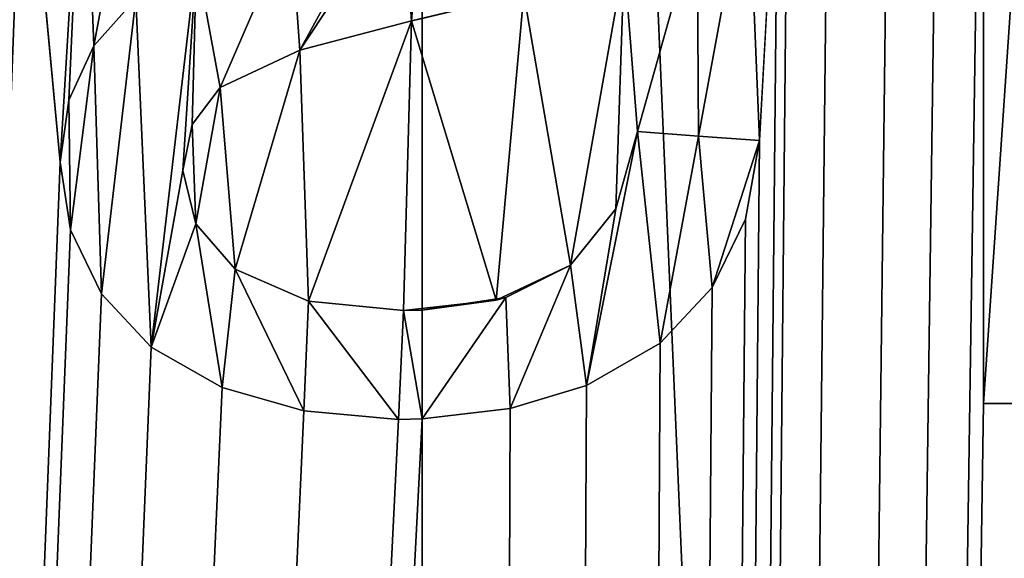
# Model space of a CAD drawing. Header units: millimetres. Extents: x -142 to 33, y -189 to 10.
# Tile 31 of 56: x -111.29 to -108.13, y -27.5 to -25.77. Entities that reach past the tile are written whole.
import ezdxf

# ---------------------------------------------------------------- set-up
doc = ezdxf.new("R2010")
doc.units = ezdxf.units.MM
doc.header["$LTSCALE"] = 52.148148
for name, color, linetype in [('145', 7, 'CONTINUOUS'), ('146', 7, 'CONTINUOUS'), ('159', 7, 'CONTINUOUS'), ('160', 7, 'CONTINUOUS'), ('161', 7, 'CONTINUOUS'), ('162', 7, 'CONTINUOUS'), ('163', 7, 'CONTINUOUS'), ('164', 7, 'CONTINUOUS'), ('165', 7, 'CONTINUOUS'), ('166', 7, 'CONTINUOUS'), ('167', 7, 'CONTINUOUS'), ('168', 7, 'CONTINUOUS'), ('169', 7, 'CONTINUOUS'), ('170', 7, 'CONTINUOUS'), ('171', 7, 'CONTINUOUS'), ('172', 7, 'CONTINUOUS'), ('173', 7, 'CONTINUOUS'), ('174', 7, 'CONTINUOUS'), ('193', 7, 'CONTINUOUS'), ('194', 7, 'CONTINUOUS'), ('245', 7, 'CONTINUOUS'), ('246', 7, 'CONTINUOUS')]:
    doc.layers.add(name, color=color, linetype=linetype)

msp = doc.modelspace()

# ---------------------------------------------------------------- linework, layer by layer
at = {"layer": '145', "color": 254, "linetype": 'Continuous', "true_color": 0xe6e6e6}
for points in [[(-110, -145.359, -10), (-105.8646, -19, -9.1049), (-104.1294, -8, -8.0945), (-110, -145.359, -10)], [(-104.1221, -145.359, -8.0902), (-110, -145.359, -10), (-104.1294, -8, -8.0945), (-104.1221, -145.359, -8.0902)], [(-110, -145.359, 10), (-104.1221, -145.359, 8.0902), (-110, -8, 10), (-110, -145.359, 10)], [(-110, -8, 10), (-104.1221, -145.359, 8.0902), (-104.1192, -8, 8.0871), (-110, -8, 10)], [(-106.3477, -20.4755, -9.3092), (-105.8646, -19, -9.1049), (-110, -145.359, -10), (-106.3477, -20.4755, -9.3092)], [(-106.8469, -22, -9.4899), (-106.3477, -20.4755, -9.3092), (-110, -145.359, -10), (-106.8469, -22, -9.4899)], [(-107.7849, -27, -9.7516), (-107.646, -20.5125, -9.719), (-110, -145.359, -10), (-107.7849, -27, -9.7516)], [(-107.646, -20.5125, -9.719), (-107.189, -22, -9.5968), (-110, -145.359, -10), (-107.646, -20.5125, -9.719)], [(-108.6506, -21.038, -9.9085), (-108.4627, -22, -9.8811), (-110, -145.359, -10), (-108.6506, -21.038, -9.9085)], [(-108.8219, -24.8472, -9.9304), (-108.6506, -21.038, -9.9085), (-110, -145.359, -10), (-108.8219, -24.8472, -9.9304)], [(-108.3028, -22, -9.8549), (-108.1938, -24, -9.8355), (-110, -145.359, -10), (-108.3028, -22, -9.8549)], [(-107.0175, -22, -9.5449), (-106.8469, -22, -9.4899), (-110, -145.359, -10), (-107.0175, -22, -9.5449)], [(-107.189, -22, -9.5968), (-107.0175, -22, -9.5449), (-110, -145.359, -10), (-107.189, -22, -9.5968)], [(-108.4627, -22, -9.8811), (-108.3028, -22, -9.8549), (-110, -145.359, -10), (-108.4627, -22, -9.8811)], [(-108.1938, -24, -9.8355), (-108.1938, -27, -9.8355), (-110, -145.359, -10), (-108.1938, -24, -9.8355)], [(-108.8552, -25.0758, -9.9343), (-108.8219, -24.8472, -9.9304), (-110, -145.359, -10), (-108.8552, -25.0758, -9.9343)], [(-108.9146, -26.1548, -9.9409), (-108.8552, -25.0758, -9.9343), (-110, -145.359, -10), (-108.9146, -26.1548, -9.9409)], [(-108.9512, -25.2724, -9.9448), (-108.8552, -25.0758, -9.9343), (-108.9146, -26.1548, -9.9409), (-108.9512, -25.2724, -9.9448)], [(-109.1154, -25.4416, -9.9608), (-108.9512, -25.2724, -9.9448), (-109.1105, -26.1405, -9.9604), (-109.1154, -25.4416, -9.9608)], [(-109.1105, -26.1405, -9.9604), (-108.9512, -25.2724, -9.9448), (-108.9146, -26.1548, -9.9409), (-109.1105, -26.1405, -9.9604)], [(-109.3496, -25.578, -9.9788), (-109.1154, -25.4416, -9.9608), (-109.3067, -26.1262, -9.9759), (-109.3496, -25.578, -9.9788)], [(-109.3067, -26.1262, -9.9759), (-109.1154, -25.4416, -9.9608), (-109.1105, -26.1405, -9.9604), (-109.3067, -26.1262, -9.9759)], [(-109.6722, -25.6835, -9.9946), (-109.3496, -25.578, -9.9788), (-109.5222, -26.5553, -9.9886), (-109.6722, -25.6835, -9.9946)], [(-109.5222, -26.5553, -9.9886), (-109.3496, -25.578, -9.9788), (-109.3766, -26.3747, -9.9805), (-109.5222, -26.5553, -9.9886)], [(-109.3766, -26.3747, -9.9805), (-109.3496, -25.578, -9.9788), (-109.3067, -26.1262, -9.9759), (-109.3766, -26.3747, -9.9805)], [(-110.0339, -25.7701, -9.9999), (-109.6722, -25.6835, -9.9946), (-109.7618, -26.6682, -9.9972), (-110.0339, -25.7701, -9.9999)], [(-109.7618, -26.6682, -9.9972), (-109.6722, -25.6835, -9.9946), (-109.5222, -26.5553, -9.9886), (-109.7618, -26.6682, -9.9972)], [(-110.3929, -25.8642, -9.9923), (-110.0339, -25.7701, -9.9999), (-110.3652, -26.6714, -9.9933), (-110.3929, -25.8642, -9.9923)], [(-110.3652, -26.6714, -9.9933), (-110.0339, -25.7701, -9.9999), (-110.0591, -26.7012, -9.9998), (-110.3652, -26.6714, -9.9933)], [(-110.0591, -26.7012, -9.9998), (-110.0339, -25.7701, -9.9999), (-109.7618, -26.6682, -9.9972), (-110.0591, -26.7012, -9.9998)], [(-110.6498, -25.9845, -9.9789), (-110.3929, -25.8642, -9.9923), (-110.6008, -26.5682, -9.9819), (-110.6498, -25.9845, -9.9789)], [(-110.6008, -26.5682, -9.9819), (-110.3929, -25.8642, -9.9923), (-110.3652, -26.6714, -9.9933), (-110.6008, -26.5682, -9.9819)], [(-110.7397, -26.1037, -9.9726), (-110.6498, -25.9845, -9.9789), (-110.7279, -26.4226, -9.9735), (-110.7397, -26.1037, -9.9726)], [(-110.7279, -26.4226, -9.9735), (-110.6498, -25.9845, -9.9789), (-110.6008, -26.5682, -9.9819), (-110.7279, -26.4226, -9.9735)], [(-110.7695, -26.251, -9.9704), (-110.7397, -26.1037, -9.9726), (-110.7279, -26.4226, -9.9735), (-110.7695, -26.251, -9.9704)], [(-108.9599, -26.4081, -9.9458), (-108.9146, -26.1548, -9.9409), (-110, -145.359, -10), (-108.9599, -26.4081, -9.9458)], [(-109.0671, -26.6271, -9.9564), (-108.9599, -26.4081, -9.9458), (-110, -145.359, -10), (-109.0671, -26.6271, -9.9564)], [(-109.2339, -26.8066, -9.9706), (-109.0671, -26.6271, -9.9564), (-110, -145.359, -10), (-109.2339, -26.8066, -9.9706)], [(-109.4711, -26.9427, -9.986), (-109.2339, -26.8066, -9.9706), (-110, -145.359, -10), (-109.4711, -26.9427, -9.986)], [(-109.7169, -27.0167, -9.996), (-109.4711, -26.9427, -9.986), (-110, -145.359, -10), (-109.7169, -27.0167, -9.996)], [(-107.9889, -27, -9.7957), (-107.7849, -27, -9.7516), (-110, -145.359, -10), (-107.9889, -27, -9.7957)], [(-108.1938, -27, -9.8355), (-107.9889, -27, -9.7957), (-110, -145.359, -10), (-108.1938, -27, -9.8355)], [(-110, -27.0498, -10), (-109.7169, -27.0167, -9.996), (-110, -145.359, -10), (-110, -27.0498, -10)]]:
    msp.add_3dface(points, dxfattribs=at)
at = {"layer": '146', "color": 254, "linetype": 'Continuous', "true_color": 0xe6e6e6}
for points in [[(-110, -145.359, 10), (-110, -8, 10), (-115.8812, -8, 8.0868), (-110, -145.359, 10)], [(-115.8779, -145.359, 8.0902), (-110, -145.359, 10), (-115.8812, -8, 8.0868), (-115.8779, -145.359, 8.0902)], [(-111.2817, -24.9638, -9.9175), (-115.8779, -145.359, -8.0902), (-111.3066, -15.1427, -9.9143), (-111.2817, -24.9638, -9.9175)], [(-111.1636, -26.2244, -9.9321), (-115.8779, -145.359, -8.0902), (-111.2817, -24.9638, -9.9175), (-111.1636, -26.2244, -9.9321)], [(-111.089, -24.9802, -9.9405), (-111.1636, -26.2244, -9.9321), (-111.2817, -24.9638, -9.9175), (-111.089, -24.9802, -9.9405)], [(-111.1363, -26.0247, -9.9352), (-111.1636, -26.2244, -9.9321), (-111.089, -24.9802, -9.9405), (-111.1363, -26.0247, -9.9352)], [(-111.0561, -25.8499, -9.9441), (-111.1363, -26.0247, -9.9352), (-111.089, -24.9802, -9.9405), (-111.0561, -25.8499, -9.9441)], [(-110.8959, -24.9966, -9.9598), (-111.0561, -25.8499, -9.9441), (-111.089, -24.9802, -9.9405), (-110.8959, -24.9966, -9.9598)], [(-110.9205, -25.698, -9.9575), (-111.0561, -25.8499, -9.9441), (-110.8959, -24.9966, -9.9598), (-110.9205, -25.698, -9.9575)], [(-111.1311, -26.4421, -9.9358), (-115.8779, -145.359, -8.0902), (-111.1636, -26.2244, -9.9321), (-111.1311, -26.4421, -9.9358)], [(-111.0308, -26.648, -9.9467), (-115.8779, -145.359, -8.0902), (-111.1311, -26.4421, -9.9358), (-111.0308, -26.648, -9.9467)], [(-110.8707, -26.8191, -9.962), (-115.8779, -145.359, -8.0902), (-111.0308, -26.648, -9.9467), (-110.8707, -26.8191, -9.962)], [(-110.6428, -26.9483, -9.9793), (-115.8779, -145.359, -8.0902), (-110.8707, -26.8191, -9.962), (-110.6428, -26.9483, -9.9793)], [(-110.38, -27.0242, -9.9928), (-115.8779, -145.359, -8.0902), (-110.6428, -26.9483, -9.9793), (-110.38, -27.0242, -9.9928)], [(-110.076, -27.0512, -9.9997), (-115.8779, -145.359, -8.0902), (-110.38, -27.0242, -9.9928), (-110.076, -27.0512, -9.9997)], [(-110, -27.0498, -10), (-110, -145.359, -10), (-115.8779, -145.359, -8.0902), (-110, -27.0498, -10)], [(-110, -27.0498, -10), (-115.8779, -145.359, -8.0902), (-110.076, -27.0512, -9.9997), (-110, -27.0498, -10)]]:
    msp.add_3dface(points, dxfattribs=at)
at = {"layer": '159', "color": 254, "linetype": 'Continuous', "true_color": 0xe6e6e6}
for points in [[(-111.0561, -25.8499, -9.9441), (-110.9205, -25.698, -9.9575), (-111.0561, -25.8499, -10.0446), (-111.0561, -25.8499, -9.9441)], [(-111.0561, -25.8499, -10.0446), (-110.9205, -25.698, -9.9575), (-110.9205, -25.698, -10.058), (-111.0561, -25.8499, -10.0446)]]:
    msp.add_3dface(points, dxfattribs=at)
at = {"layer": '160', "color": 254, "linetype": 'Continuous', "true_color": 0xe6e6e6}
for points in [[(-111.1363, -26.0247, -9.9352), (-111.0561, -25.8499, -9.9441), (-111.1363, -26.0247, -10.0359), (-111.1363, -26.0247, -9.9352)], [(-111.0561, -25.8499, -9.9441), (-111.0561, -25.8499, -10.0446), (-111.1363, -26.0247, -10.0359), (-111.0561, -25.8499, -9.9441)], [(-111.1636, -26.2244, -9.9321), (-111.1363, -26.0247, -9.9352), (-111.1636, -26.2244, -10.0327), (-111.1636, -26.2244, -9.9321)], [(-111.1636, -26.2244, -10.0327), (-111.1363, -26.0247, -9.9352), (-111.1363, -26.0247, -10.0359), (-111.1636, -26.2244, -10.0327)]]:
    msp.add_3dface(points, dxfattribs=at)
at = {"layer": '161', "color": 254, "linetype": 'Continuous', "true_color": 0xe6e6e6}
for points in [[(-111.1311, -26.4421, -9.9358), (-111.1636, -26.2244, -9.9321), (-111.1311, -26.4421, -10.0365), (-111.1311, -26.4421, -9.9358)], [(-111.1636, -26.2244, -9.9321), (-111.1636, -26.2244, -10.0327), (-111.1311, -26.4421, -10.0365), (-111.1636, -26.2244, -9.9321)], [(-111.0308, -26.648, -9.9467), (-111.1311, -26.4421, -9.9358), (-111.0308, -26.648, -10.0473), (-111.0308, -26.648, -9.9467)], [(-111.0308, -26.648, -10.0473), (-111.1311, -26.4421, -9.9358), (-111.1311, -26.4421, -10.0365), (-111.0308, -26.648, -10.0473)]]:
    msp.add_3dface(points, dxfattribs=at)
at = {"layer": '162', "color": 254, "linetype": 'Continuous', "true_color": 0xe6e6e6}
for points in [[(-110.8707, -26.8191, -9.962), (-111.0308, -26.648, -9.9467), (-110.8707, -26.8191, -10.0624), (-110.8707, -26.8191, -9.962)], [(-111.0308, -26.648, -9.9467), (-111.0308, -26.648, -10.0473), (-110.8707, -26.8191, -10.0624), (-111.0308, -26.648, -9.9467)], [(-110.6428, -26.9483, -9.9793), (-110.8707, -26.8191, -9.962), (-110.6428, -26.9483, -10.0795), (-110.6428, -26.9483, -9.9793)], [(-110.6428, -26.9483, -10.0795), (-110.8707, -26.8191, -9.962), (-110.8707, -26.8191, -10.0624), (-110.6428, -26.9483, -10.0795)]]:
    msp.add_3dface(points, dxfattribs=at)
at = {"layer": '163', "color": 254, "linetype": 'Continuous', "true_color": 0xe6e6e6}
for points in [[(-110.38, -27.0242, -9.9928), (-110.6428, -26.9483, -9.9793), (-110.38, -27.0242, -10.0929), (-110.38, -27.0242, -9.9928)], [(-110.6428, -26.9483, -9.9793), (-110.6428, -26.9483, -10.0795), (-110.38, -27.0242, -10.0929), (-110.6428, -26.9483, -9.9793)], [(-110.076, -27.0512, -9.9997), (-110.38, -27.0242, -9.9928), (-110.076, -27.0512, -10.0997), (-110.076, -27.0512, -9.9997)], [(-110.076, -27.0512, -10.0997), (-110.38, -27.0242, -9.9928), (-110.38, -27.0242, -10.0929), (-110.076, -27.0512, -10.0997)]]:
    msp.add_3dface(points, dxfattribs=at)
at = {"layer": '164', "color": 254, "linetype": 'Continuous', "true_color": 0xe6e6e6}
for points in [[(-109.4711, -26.9427, -9.986), (-109.7169, -27.0167, -9.996), (-109.4711, -26.9427, -10.0861), (-109.4711, -26.9427, -9.986)], [(-109.4711, -26.9427, -10.0861), (-109.7169, -27.0167, -9.996), (-109.7169, -27.0167, -10.096), (-109.4711, -26.9427, -10.0861)], [(-109.7169, -27.0167, -9.996), (-110, -27.0498, -10), (-109.7169, -27.0167, -10.096), (-109.7169, -27.0167, -9.996)], [(-110, -27.0498, -10), (-110, -27.0498, -10.1), (-109.7169, -27.0167, -10.096), (-110, -27.0498, -10)], [(-110, -27.0498, -10), (-110.076, -27.0512, -9.9997), (-110, -27.0498, -10.1), (-110, -27.0498, -10)], [(-110.076, -27.0512, -9.9997), (-110.076, -27.0512, -10.0997), (-110, -27.0498, -10.1), (-110.076, -27.0512, -9.9997)]]:
    msp.add_3dface(points, dxfattribs=at)
at = {"layer": '165', "color": 254, "linetype": 'Continuous', "true_color": 0xe6e6e6}
for points in [[(-109.0671, -26.6271, -9.9564), (-109.2339, -26.8066, -9.9706), (-109.0671, -26.6271, -10.0568), (-109.0671, -26.6271, -9.9564)], [(-109.0671, -26.6271, -10.0568), (-109.2339, -26.8066, -9.9706), (-109.2339, -26.8066, -10.0709), (-109.0671, -26.6271, -10.0568)], [(-109.2339, -26.8066, -9.9706), (-109.4711, -26.9427, -9.986), (-109.2339, -26.8066, -10.0709), (-109.2339, -26.8066, -9.9706)], [(-109.4711, -26.9427, -9.986), (-109.4711, -26.9427, -10.0861), (-109.2339, -26.8066, -10.0709), (-109.4711, -26.9427, -9.986)]]:
    msp.add_3dface(points, dxfattribs=at)
at = {"layer": '166', "color": 254, "linetype": 'Continuous', "true_color": 0xe6e6e6}
for points in [[(-108.9146, -26.1548, -9.9409), (-108.9599, -26.4081, -9.9458), (-108.9146, -26.1548, -10.0415), (-108.9146, -26.1548, -9.9409)], [(-108.9146, -26.1548, -10.0415), (-108.9599, -26.4081, -9.9458), (-108.9599, -26.4081, -10.0463), (-108.9146, -26.1548, -10.0415)], [(-108.9599, -26.4081, -9.9458), (-109.0671, -26.6271, -9.9564), (-108.9599, -26.4081, -10.0463), (-108.9599, -26.4081, -9.9458)], [(-109.0671, -26.6271, -9.9564), (-109.0671, -26.6271, -10.0568), (-108.9599, -26.4081, -10.0463), (-109.0671, -26.6271, -9.9564)]]:
    msp.add_3dface(points, dxfattribs=at)
at = {"layer": '167', "color": 254, "linetype": 'Continuous', "true_color": 0xe6e6e6}
for points in [[(-109.3067, -26.1262, -9.9759), (-109.1105, -26.1405, -9.9604), (-109.3067, -26.1262, -10.0762), (-109.3067, -26.1262, -9.9759)], [(-109.3067, -26.1262, -10.0762), (-109.1105, -26.1405, -9.9604), (-109.1105, -26.1405, -10.0608), (-109.3067, -26.1262, -10.0762)], [(-109.1105, -26.1405, -9.9604), (-108.9146, -26.1548, -9.9409), (-109.1105, -26.1405, -10.0608), (-109.1105, -26.1405, -9.9604)], [(-108.9146, -26.1548, -9.9409), (-108.9146, -26.1548, -10.0415), (-109.1105, -26.1405, -10.0608), (-108.9146, -26.1548, -9.9409)]]:
    msp.add_3dface(points, dxfattribs=at)
at = {"layer": '168', "color": 254, "linetype": 'Continuous', "true_color": 0xe6e6e6}
for points in [[(-109.3766, -26.3747, -9.9805), (-109.3067, -26.1262, -9.9759), (-109.3766, -26.3747, -10.0807), (-109.3766, -26.3747, -9.9805)], [(-109.3067, -26.1262, -9.9759), (-109.3067, -26.1262, -10.0762), (-109.3766, -26.3747, -10.0807), (-109.3067, -26.1262, -9.9759)], [(-109.5222, -26.5553, -9.9886), (-109.3766, -26.3747, -9.9805), (-109.5222, -26.5553, -10.0386), (-109.5222, -26.5553, -9.9886)], [(-109.5222, -26.5553, -10.0386), (-109.3766, -26.3747, -9.9805), (-109.5222, -26.5553, -10.0887), (-109.5222, -26.5553, -10.0386)], [(-109.5222, -26.5553, -10.0887), (-109.3766, -26.3747, -9.9805), (-109.3766, -26.3747, -10.0807), (-109.5222, -26.5553, -10.0887)]]:
    msp.add_3dface(points, dxfattribs=at)
at = {"layer": '169', "color": 254, "linetype": 'Continuous', "true_color": 0xe6e6e6}
for points in [[(-109.7618, -26.6682, -9.9972), (-109.5222, -26.5553, -9.9886), (-109.7299, -26.6594, -10.0964), (-109.7618, -26.6682, -9.9972)], [(-109.5222, -26.5553, -9.9886), (-109.5222, -26.5553, -10.0386), (-109.7299, -26.6594, -10.0964), (-109.5222, -26.5553, -9.9886)], [(-109.5222, -26.5553, -10.0386), (-109.5222, -26.5553, -10.0887), (-109.7299, -26.6594, -10.0964), (-109.5222, -26.5553, -10.0386)], [(-109.9998, -26.7002, -10.1), (-109.7618, -26.6682, -9.9972), (-109.7299, -26.6594, -10.0964), (-109.9998, -26.7002, -10.1)], [(-110.0591, -26.7012, -9.9998), (-109.7618, -26.6682, -9.9972), (-110.0591, -26.7012, -10.0998), (-110.0591, -26.7012, -9.9998)], [(-110.0591, -26.7012, -10.0998), (-109.7618, -26.6682, -9.9972), (-109.9998, -26.7002, -10.1), (-110.0591, -26.7012, -10.0998)]]:
    msp.add_3dface(points, dxfattribs=at)
at = {"layer": '170', "color": 254, "linetype": 'Continuous', "true_color": 0xe6e6e6}
for points in [[(-110.6008, -26.5682, -9.9819), (-110.3652, -26.6714, -9.9933), (-110.6008, -26.5682, -10.0821), (-110.6008, -26.5682, -9.9819)], [(-110.6008, -26.5682, -10.0821), (-110.3652, -26.6714, -9.9933), (-110.3652, -26.6714, -10.0934), (-110.6008, -26.5682, -10.0821)], [(-110.3652, -26.6714, -9.9933), (-110.0591, -26.7012, -9.9998), (-110.3652, -26.6714, -10.0934), (-110.3652, -26.6714, -9.9933)], [(-110.0591, -26.7012, -9.9998), (-110.0591, -26.7012, -10.0998), (-110.3652, -26.6714, -10.0934), (-110.0591, -26.7012, -9.9998)]]:
    msp.add_3dface(points, dxfattribs=at)
at = {"layer": '171', "color": 254, "linetype": 'Continuous', "true_color": 0xe6e6e6}
for points in [[(-110.7695, -26.251, -9.9704), (-110.7279, -26.4226, -9.9735), (-110.7695, -26.251, -10.0706), (-110.7695, -26.251, -9.9704)], [(-110.7695, -26.251, -10.0706), (-110.7279, -26.4226, -9.9735), (-110.7279, -26.4226, -10.0737), (-110.7695, -26.251, -10.0706)], [(-110.7279, -26.4226, -9.9735), (-110.6008, -26.5682, -9.9819), (-110.7279, -26.4226, -10.0737), (-110.7279, -26.4226, -9.9735)], [(-110.6008, -26.5682, -9.9819), (-110.6008, -26.5682, -10.0821), (-110.7279, -26.4226, -10.0737), (-110.6008, -26.5682, -9.9819)]]:
    msp.add_3dface(points, dxfattribs=at)
at = {"layer": '172', "color": 254, "linetype": 'Continuous', "true_color": 0xe6e6e6}
for points in [[(-110.6498, -25.9845, -9.9789), (-110.7397, -26.1037, -9.9726), (-110.6498, -25.9845, -10.0791), (-110.6498, -25.9845, -9.9789)], [(-110.6498, -25.9845, -10.0791), (-110.7397, -26.1037, -9.9726), (-110.7397, -26.1037, -10.0729), (-110.6498, -25.9845, -10.0791)], [(-110.7397, -26.1037, -9.9726), (-110.7695, -26.251, -9.9704), (-110.7397, -26.1037, -10.0729), (-110.7397, -26.1037, -9.9726)], [(-110.7695, -26.251, -9.9704), (-110.7695, -26.251, -10.0706), (-110.7397, -26.1037, -10.0729), (-110.7695, -26.251, -9.9704)]]:
    msp.add_3dface(points, dxfattribs=at)
at = {"layer": '173', "color": 254, "linetype": 'Continuous', "true_color": 0xe6e6e6}
for points in [[(-110.0339, -25.7701, -9.9999), (-110.3929, -25.8642, -9.9923), (-110.0339, -25.7701, -10.0999), (-110.0339, -25.7701, -9.9999)], [(-110.0339, -25.7701, -10.0999), (-110.3929, -25.8642, -9.9923), (-110.3929, -25.8642, -10.0924), (-110.0339, -25.7701, -10.0999)], [(-110.3929, -25.8642, -9.9923), (-110.6498, -25.9845, -9.9789), (-110.3929, -25.8642, -10.0924), (-110.3929, -25.8642, -9.9923)], [(-110.6498, -25.9845, -9.9789), (-110.6498, -25.9845, -10.0791), (-110.3929, -25.8642, -10.0924), (-110.6498, -25.9845, -9.9789)]]:
    msp.add_3dface(points, dxfattribs=at)
at = {"layer": '174', "color": 254, "linetype": 'Continuous', "true_color": 0xe6e6e6}
for points in [[(-109.6722, -25.6835, -9.9946), (-110.0339, -25.7701, -9.9999), (-109.9998, -25.7625, -10.1), (-109.6722, -25.6835, -9.9946)], [(-109.9998, -25.7625, -10.1), (-110.0339, -25.7701, -9.9999), (-110.0339, -25.7701, -10.0999), (-109.9998, -25.7625, -10.1)]]:
    msp.add_3dface(points, dxfattribs=at)
at = {"layer": '193', "color": 254, "linetype": 'Continuous', "true_color": 0xe6e6e6}
for points in [[(-108.1938, -27, -9.8355), (-108.1938, -24, -9.8355), (-108.1938, -27, -9.9372), (-108.1938, -27, -9.8355)], [(-108.1938, -27, -9.9372), (-108.1938, -24, -9.8355), (-108.1938, -24, -9.9372), (-108.1938, -27, -9.9372)]]:
    msp.add_3dface(points, dxfattribs=at)
at = {"layer": '194', "color": 254, "linetype": 'Continuous', "true_color": 0xe6e6e6}
for points in [[(-107.9889, -27, -9.7957), (-108.1938, -27, -9.8355), (-107.9889, -27, -9.8977), (-107.9889, -27, -9.7957)], [(-108.1938, -27, -9.8355), (-108.1938, -27, -9.9372), (-107.9889, -27, -9.8977), (-108.1938, -27, -9.8355)]]:
    msp.add_3dface(points, dxfattribs=at)
at = {"layer": '245', "color": 7, "linetype": 'Continuous'}
for points in [[(-108.1938, -27, -9.9372), (-108.1938, -24, -9.9372), (-107.9889, -24, -9.8977), (-108.1938, -27, -9.9372)], [(-107.9889, -27, -9.8977), (-108.1938, -27, -9.9372), (-107.9889, -24, -9.8977), (-107.9889, -27, -9.8977)], [(-109.2339, -26.8066, -10.0709), (-109.4711, -26.9427, -10.0861), (-109.3067, -26.1262, -10.0762), (-109.2339, -26.8066, -10.0709)], [(-109.3067, -26.1262, -10.0762), (-109.4711, -26.9427, -10.0861), (-109.3766, -26.3747, -10.0807), (-109.3067, -26.1262, -10.0762)], [(-109.2339, -26.8066, -10.0709), (-109.3067, -26.1262, -10.0762), (-109.1105, -26.1405, -10.0608), (-109.2339, -26.8066, -10.0709)], [(-109.0671, -26.6271, -10.0568), (-109.2339, -26.8066, -10.0709), (-109.1105, -26.1405, -10.0608), (-109.0671, -26.6271, -10.0568)], [(-108.9146, -26.1548, -10.0415), (-109.0671, -26.6271, -10.0568), (-109.1105, -26.1405, -10.0608), (-108.9146, -26.1548, -10.0415)], [(-109.0671, -26.6271, -10.0568), (-108.9146, -26.1548, -10.0415), (-108.9599, -26.4081, -10.0463), (-109.0671, -26.6271, -10.0568)], [(-109.4711, -26.9427, -10.0861), (-109.5222, -26.5553, -10.0887), (-109.3766, -26.3747, -10.0807), (-109.4711, -26.9427, -10.0861)], [(-109.5222, -26.5553, -10.0887), (-109.7169, -27.0167, -10.096), (-109.7299, -26.6594, -10.0964), (-109.5222, -26.5553, -10.0887)], [(-109.4711, -26.9427, -10.0861), (-109.7169, -27.0167, -10.096), (-109.5222, -26.5553, -10.0887), (-109.4711, -26.9427, -10.0861)], [(-109.7169, -27.0167, -10.096), (-110, -27.0498, -10.1), (-109.7299, -26.6594, -10.0964), (-109.7169, -27.0167, -10.096)], [(-110, -27.0498, -10.1), (-109.9998, -26.7002, -10.1), (-109.7299, -26.6594, -10.0964), (-110, -27.0498, -10.1)]]:
    msp.add_3dface(points, dxfattribs=at)
at = {"layer": '246', "color": 7, "linetype": 'Continuous'}
for points in [[(-110.0339, -25.7701, -10.0999), (-110.0639, -25.368, -10.0998), (-110, -25.3529, -10.1), (-110.0339, -25.7701, -10.0999)], [(-109.9998, -25.7625, -10.1), (-110.0339, -25.7701, -10.0999), (-110, -25.3529, -10.1), (-109.9998, -25.7625, -10.1)], [(-110.422, -25.4587, -10.0912), (-110.1288, -25.3831, -10.0992), (-110.3929, -25.8642, -10.0924), (-110.422, -25.4587, -10.0912)], [(-110.3929, -25.8642, -10.0924), (-110.1288, -25.3831, -10.0992), (-110.0639, -25.368, -10.0998), (-110.3929, -25.8642, -10.0924)], [(-110.0339, -25.7701, -10.0999), (-110.3929, -25.8642, -10.0924), (-110.0639, -25.368, -10.0998), (-110.0339, -25.7701, -10.0999)], [(-110.7258, -25.5705, -10.0739), (-110.422, -25.4587, -10.0912), (-110.6498, -25.9845, -10.0791), (-110.7258, -25.5705, -10.0739)], [(-110.6498, -25.9845, -10.0791), (-110.422, -25.4587, -10.0912), (-110.3929, -25.8642, -10.0924), (-110.6498, -25.9845, -10.0791)], [(-110.9205, -25.698, -10.058), (-110.7258, -25.5705, -10.0739), (-110.8707, -26.8191, -10.0624), (-110.9205, -25.698, -10.058)], [(-110.8707, -26.8191, -10.0624), (-110.7258, -25.5705, -10.0739), (-110.7695, -26.251, -10.0706), (-110.8707, -26.8191, -10.0624)], [(-110.7695, -26.251, -10.0706), (-110.7258, -25.5705, -10.0739), (-110.7397, -26.1037, -10.0729), (-110.7695, -26.251, -10.0706)], [(-110.7258, -25.5705, -10.0739), (-110.6498, -25.9845, -10.0791), (-110.7397, -26.1037, -10.0729), (-110.7258, -25.5705, -10.0739)], [(-111.0561, -25.8499, -10.0446), (-110.9205, -25.698, -10.058), (-111.0308, -26.648, -10.0473), (-111.0561, -25.8499, -10.0446)], [(-111.0308, -26.648, -10.0473), (-110.9205, -25.698, -10.058), (-110.8707, -26.8191, -10.0624), (-111.0308, -26.648, -10.0473)], [(-111.1363, -26.0247, -10.0359), (-111.0561, -25.8499, -10.0446), (-111.1311, -26.4421, -10.0365), (-111.1363, -26.0247, -10.0359)], [(-111.0561, -25.8499, -10.0446), (-111.0308, -26.648, -10.0473), (-111.1311, -26.4421, -10.0365), (-111.0561, -25.8499, -10.0446)], [(-111.1636, -26.2244, -10.0327), (-111.1363, -26.0247, -10.0359), (-111.1311, -26.4421, -10.0365), (-111.1636, -26.2244, -10.0327)], [(-110.8707, -26.8191, -10.0624), (-110.7695, -26.251, -10.0706), (-110.7279, -26.4226, -10.0737), (-110.8707, -26.8191, -10.0624)], [(-110.6428, -26.9483, -10.0795), (-110.8707, -26.8191, -10.0624), (-110.7279, -26.4226, -10.0737), (-110.6428, -26.9483, -10.0795)], [(-110.6008, -26.5682, -10.0821), (-110.6428, -26.9483, -10.0795), (-110.7279, -26.4226, -10.0737), (-110.6008, -26.5682, -10.0821)], [(-110.38, -27.0242, -10.0929), (-110.6428, -26.9483, -10.0795), (-110.6008, -26.5682, -10.0821), (-110.38, -27.0242, -10.0929)], [(-110.38, -27.0242, -10.0929), (-110.6008, -26.5682, -10.0821), (-110.3652, -26.6714, -10.0934), (-110.38, -27.0242, -10.0929)], [(-110.076, -27.0512, -10.0997), (-110.38, -27.0242, -10.0929), (-110.3652, -26.6714, -10.0934), (-110.076, -27.0512, -10.0997)], [(-110.0591, -26.7012, -10.0998), (-110.076, -27.0512, -10.0997), (-110.3652, -26.6714, -10.0934), (-110.0591, -26.7012, -10.0998)], [(-110, -27.0498, -10.1), (-110.076, -27.0512, -10.0997), (-110.0591, -26.7012, -10.0998), (-110, -27.0498, -10.1)], [(-110, -27.0498, -10.1), (-110.0591, -26.7012, -10.0998), (-109.9998, -26.7002, -10.1), (-110, -27.0498, -10.1)]]:
    msp.add_3dface(points, dxfattribs=at)

doc.saveas('drawing.dxf')
